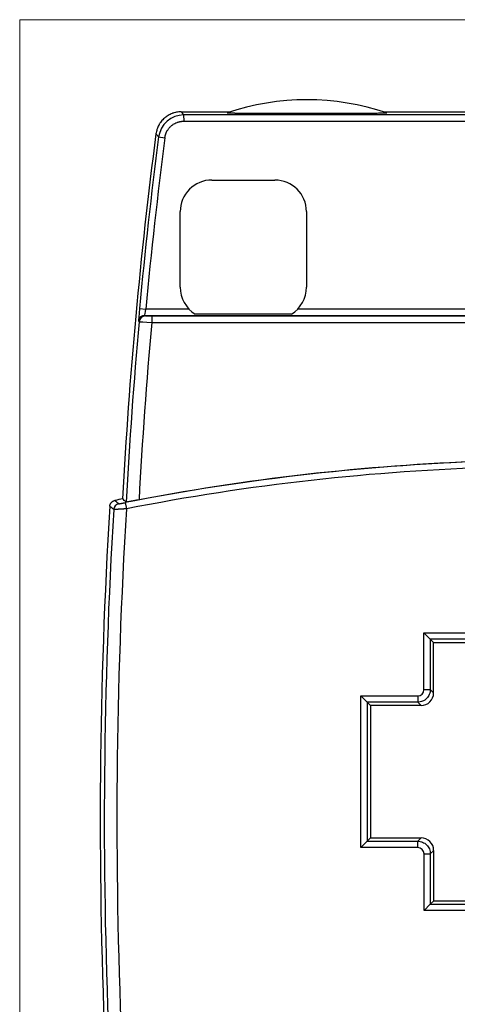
# Model space of a CAD drawing. Header units: millimetres. Extents: x 32 to 397, y 27 to 270.
# Tile 9 of 26: x 119 to 154, y 122 to 200. Entities that reach past the tile are written whole.
import ezdxf

# ---------------------------------------------------------------- set-up
doc = ezdxf.new("R2010")
doc.units = ezdxf.units.MM
doc.layers.add('1', color=7, linetype='Continuous', true_color=0xffffff)

msp = doc.modelspace()

# ---------------------------------------------------------------- linework, layer by layer
at = {"layer": '1', "color": 8, "linetype": 'Continuous', "lineweight": 18}
for p in [(118.83, 97.108), (204.92, 199.892)]:
    msp.add_line(p, (118.83, 199.892), dxfattribs=at)
at = {"layer": '1', "color": 18, "linetype": 'Continuous', "lineweight": 25}
for p, q in [((131.614, 192.583), (135.474, 192.583)), ((161.875, 192.348), (131.824, 192.343)), ((131.824, 192.343), (131.825, 191.843)), ((147.702, 192.586), (161.875, 192.588)), ((131.825, 191.843), (161.875, 191.848)), ((129.842, 190.601), (130.338, 190.536)), ((134.054, 187.179), (139.054, 187.18)), ((131.555, 178.678), (131.554, 184.678)), ((141.554, 184.68), (141.555, 178.68)), ((128.325, 177), (128.823, 176.954)), ((128.748, 176.454), (195.002, 176.454)), ((132.246, 176.954), (128.823, 176.954)), ((140.37, 176.554), (132.739, 176.554)), ((182.887, 176.954), (140.863, 176.954)), ((194.456, 176.396), (129.294, 176.396)), ((129.294, 176.396), (129.294, 175.896)), ((129.294, 175.896), (194.456, 175.896)), ((127.189, 161.605), (127.286, 161.115)), ((150.868, 151.287), (155.368, 151.292)), ((150.868, 151.287), (151.368, 150.788)), ((150.868, 146.786), (150.868, 151.287)), ((155.368, 150.792), (151.368, 150.788)), ((151.368, 150.788), (151.633, 150.523)), ((151.368, 150.788), (151.368, 146.786)), ((151.633, 150.523), (155.634, 150.527)), ((151.634, 146.521), (151.633, 150.523)), ((150.868, 146.786), (151.368, 146.786)), ((151.368, 146.786), (151.634, 146.521)), ((145.87, 146.285), (150.369, 146.286)), ((145.87, 146.285), (146.37, 145.785)), ((145.872, 134.265), (145.87, 146.285)), ((150.369, 146.286), (150.369, 145.786)), ((150.369, 145.786), (146.37, 145.785)), ((146.37, 145.785), (146.635, 145.52)), ((146.37, 145.785), (146.372, 134.765)), ((150.634, 145.521), (146.635, 145.52)), ((146.635, 145.52), (146.637, 135.03)), ((150.634, 145.521), (150.369, 145.786)), ((145.872, 134.265), (146.372, 134.765)), ((150.371, 134.265), (145.872, 134.265)), ((146.372, 134.765), (146.637, 135.03)), ((146.372, 134.765), (150.371, 134.765)), ((146.637, 135.03), (150.636, 135.031)), ((150.371, 134.765), (150.636, 135.031)), ((150.371, 134.265), (150.371, 134.765)), ((150.871, 133.766), (151.371, 133.766)), ((150.872, 129.264), (150.871, 133.766)), ((151.636, 134.031), (151.371, 133.766)), ((151.371, 133.766), (151.371, 129.764)), ((151.637, 130.029), (151.636, 134.031)), ((150.872, 129.264), (151.371, 129.764)), ((151.371, 129.764), (151.637, 130.029)), ((151.371, 129.764), (155.372, 129.761)), ((151.637, 130.029), (155.637, 130.027)), ((155.372, 129.261), (150.872, 129.264))]:
    msp.add_line(p, q, dxfattribs=at)
for centre, radius, start, end in [((141.592, 173.542), 20, 71.56634, 108.45376), ((502.252, 142.184), 375.785, 172.56031, 176.99209), ((502.252, 142.184), 375.545, 172.59262, 174.68066), ((502.252, 142.184), 375.045, 172.59262, 174.68066), ((134.054, 184.679), 2.5, 90.01005, 180.01005), ((139.054, 184.68), 2.5, 0.01005, 90.01005), ((134.055, 178.679), 2.5, 180.01005, 238.22674), ((139.055, 178.68), 2.5, 301.73506, 0.01005), ((502.252, 142.184), 375.479, 174.8406, 177.02845), ((502.252, 142.184), 374.479, 174.83501, 176.9933), ((161.875, -14.844), 179.826, 91.68061, 101.12123), ((161.875, -14.844), 179.835, 91.69464, 100.76381), ((161.875, -14.844), 179.326, 91.65337, 101.12123), ((161.875, -14.844), 180.158, 101.16651, 101.36508), ((534.218, 136.381), 409.007, 176.50405, 182.46297), ((534.218, 136.381), 408.684, 176.53897, 182.42745), ((534.218, 136.381), 407.684, 176.52183, 182.44337)]:
    msp.add_arc(centre, radius, start, end, dxfattribs=at)
for centre, major_axis, ratio, start_param, end_param in [((128.748, 175.954), (-0.369, -0.337), 0.999721, 3.972213, 5.452565), ((128.793, 175.905), (-0.369, -0.337), 0.999721, 3.972154, 5.452624), ((126.779, 161.023), (0.329, 0.377), 0.999757, 0.914204, 2.227388), ((150.368, 146.786), (0.354, -0.354), 0.999805, 5.497885, 7.068486), ((150.634, 146.521), (0.707, -0.707), 0.999805, 5.497885, 7.068486), ((150.371, 133.765), (-0.354, -0.354), 0.999805, 2.356292, 3.926893), ((150.636, 134.031), (-0.707, -0.707), 0.999805, 2.356292, 3.926893)]:
    msp.add_ellipse(centre, major_axis=major_axis, ratio=ratio, start_param=start_param, end_param=end_param, dxfattribs=at)
for points, knots in [([(131.614, 192.583), (131.493, 192.583), (131.373, 192.572), (131.197, 192.54), (131.139, 192.526), (131.052, 192.502), (131.023, 192.494), (130.966, 192.475), (130.937, 192.465), (130.796, 192.412), (130.688, 192.36), (130.535, 192.267), (130.485, 192.234), (130.412, 192.181), (130.388, 192.163), (130.341, 192.125), (130.317, 192.106), (130.204, 192.006), (130.122, 191.92), (130.011, 191.779), (129.975, 191.731), (129.926, 191.655), (129.91, 191.629), (129.879, 191.577), (129.864, 191.551), (129.793, 191.419), (129.747, 191.309), (129.692, 191.138), (129.676, 191.08), (129.65, 190.962), (129.639, 190.902), (129.631, 190.842)], [0, 0, 0, 0, 0.125, 0.125, 0.1875, 0.1875, 0.21875, 0.21875, 0.25, 0.25, 0.375, 0.375, 0.4375, 0.4375, 0.46875, 0.46875, 0.5, 0.5, 0.625, 0.625, 0.6875, 0.6875, 0.71875, 0.71875, 0.75, 0.75, 0.875, 0.875, 0.9375, 0.9375, 1, 1, 1, 1]), ([(135.261, 192.514), (135.257, 192.512), (135.262, 192.511), (135.283, 192.509), (135.292, 192.508), (135.315, 192.507), (135.328, 192.506), (135.373, 192.505), (135.41, 192.503), (135.473, 192.502), (135.496, 192.501), (135.542, 192.5), (135.567, 192.5), (135.642, 192.498), (135.696, 192.497), (135.782, 192.496), (135.811, 192.496), (135.87, 192.495), (135.9, 192.494), (135.992, 192.493), (136.055, 192.492), (136.183, 192.491), (136.248, 192.49), (136.447, 192.489), (136.584, 192.487), (136.759, 192.486), (136.794, 192.486), (136.865, 192.485), (136.971, 192.485), (137.078, 192.484), (137.292, 192.483), (137.436, 192.482), (137.725, 192.481), (137.87, 192.48), (138.162, 192.479), (138.309, 192.479), (138.603, 192.478), (138.751, 192.478), (139.195, 192.477), (139.493, 192.476), (139.868, 192.475), (139.943, 192.475), (140.093, 192.475), (140.318, 192.475), (140.543, 192.475), (140.992, 192.475), (141.592, 192.474), (142.191, 192.475), (142.789, 192.475), (143.089, 192.476), (143.537, 192.476), (143.687, 192.477), (143.985, 192.477), (144.135, 192.478), (144.433, 192.479), (144.582, 192.479), (144.878, 192.48), (145.025, 192.481), (145.246, 192.481), (145.319, 192.482), (145.465, 192.482), (145.538, 192.483), (145.756, 192.484), (145.9, 192.485), (146.184, 192.486), (146.324, 192.487), (146.601, 192.489), (146.737, 192.49), (146.903, 192.492), (146.936, 192.492), (147.001, 192.493), (147.034, 192.493), (147.13, 192.494), (147.192, 192.495), (147.283, 192.496), (147.313, 192.497), (147.372, 192.498), (147.401, 192.498), (147.485, 192.499), (147.539, 192.5), (147.638, 192.502), (147.685, 192.503), (147.737, 192.505), (147.747, 192.505), (147.767, 192.506), (147.795, 192.506), (147.819, 192.507), (147.849, 192.509), (147.862, 192.509), (147.879, 192.51), (147.884, 192.51), (147.893, 192.511), (147.897, 192.511), (147.914, 192.513), (147.92, 192.514), (147.916, 192.516)], [0, 0, 0, 0, 0.015625, 0.015625, 0.023437, 0.023437, 0.03125, 0.03125, 0.046875, 0.046875, 0.054687, 0.054687, 0.0625, 0.0625, 0.078125, 0.078125, 0.085937, 0.085937, 0.09375, 0.09375, 0.109375, 0.109375, 0.125, 0.125, 0.15625, 0.15625, 0.164062, 0.164062, 0.171875, 0.1875, 0.1875, 0.21875, 0.21875, 0.25, 0.25, 0.28125, 0.28125, 0.3125, 0.3125, 0.375, 0.375, 0.390625, 0.390625, 0.40625, 0.4375, 0.4375, 0.5, 0.5625, 0.5625, 0.625, 0.625, 0.65625, 0.65625, 0.6875, 0.6875, 0.71875, 0.71875, 0.75, 0.75, 0.765625, 0.765625, 0.78125, 0.78125, 0.8125, 0.8125, 0.84375, 0.84375, 0.875, 0.875, 0.882812, 0.882812, 0.890625, 0.890625, 0.90625, 0.90625, 0.914062, 0.914062, 0.921875, 0.921875, 0.9375, 0.9375, 0.953125, 0.953125, 0.957031, 0.957031, 0.960937, 0.96875, 0.96875, 0.976562, 0.976562, 0.980469, 0.980469, 0.984375, 0.984375, 1, 1, 1, 1]), ([(130.338, 190.536), (130.338, 190.543), (130.34, 190.556), (130.343, 190.576), (130.346, 190.596), (130.35, 190.616), (130.354, 190.636), (130.358, 190.656), (130.362, 190.676), (130.367, 190.695), (130.372, 190.715), (130.377, 190.735), (130.383, 190.755), (130.389, 190.775), (130.395, 190.795), (130.401, 190.815), (130.408, 190.834), (130.415, 190.854), (130.422, 190.874), (130.43, 190.894), (130.438, 190.913), (130.446, 190.933), (130.454, 190.952), (130.463, 190.972), (130.472, 190.991), (130.482, 191.011), (130.492, 191.03), (130.515, 191.076), (130.556, 191.145), (130.618, 191.236), (130.685, 191.32), (130.758, 191.398), (130.831, 191.468), (130.913, 191.536), (131.012, 191.605), (131.141, 191.681), (131.262, 191.735), (131.362, 191.77), (131.427, 191.79), (131.489, 191.805), (131.548, 191.818), (131.603, 191.827), (131.654, 191.834), (131.702, 191.838), (131.747, 191.841), (131.787, 191.843), (131.812, 191.843), (131.825, 191.843)], [0, 0, 0, 0, 0.009262, 0.01855, 0.027864, 0.037204, 0.046573, 0.055969, 0.065393, 0.074846, 0.084329, 0.093842, 0.103386, 0.112961, 0.122567, 0.132205, 0.141877, 0.151581, 0.161319, 0.171092, 0.180899, 0.190741, 0.20062, 0.210534, 0.220485, 0.230474, 0.2405, 0.250564, 0.301739, 0.352271, 0.402203, 0.451569, 0.500397, 0.542897, 0.598637, 0.667671, 0.750157, 0.783238, 0.814529, 0.844033, 0.871747, 0.897669, 0.921788, 0.944096, 0.964578, 0.983218, 1, 1, 1, 1]), ([(129.842, 190.601), (129.821, 190.624), (129.801, 190.648), (129.731, 190.728), (129.681, 190.785), (129.631, 190.842)], [0, 0, 0, 0, 0.290857, 0.290857, 1, 1, 1, 1]), ([(128.25, 175.999), (128.256, 175.993), (128.261, 175.987), (128.276, 175.971), (128.285, 175.96), (128.295, 175.95)], [0, 0, 0, 0, 0.358814, 0.358814, 1, 1, 1, 1]), ([(129.294, 176.396), (129.238, 176.396), (129.18, 176.397), (129.074, 176.397), (129.024, 176.398), (128.936, 176.399), (128.897, 176.4), (128.838, 176.401), (128.817, 176.402), (128.797, 176.404), (128.793, 176.404), (128.793, 176.405)], [0, 0, 0, 0, 0.218284, 0.218284, 0.436606, 0.436606, 0.654348, 0.654348, 0.871186, 0.871186, 1, 1, 1, 1]), ([(125.973, 161.322), (125.974, 161.349), (125.982, 161.403), (125.999, 161.455), (126.014, 161.493), (126.02, 161.506), (126.032, 161.53), (126.039, 161.542), (126.06, 161.577), (126.076, 161.599), (126.104, 161.63), (126.113, 161.64), (126.133, 161.659), (126.143, 161.668), (126.174, 161.694), (126.197, 161.709), (126.232, 161.73), (126.244, 161.737), (126.269, 161.748), (126.282, 161.754), (126.32, 161.768), (126.346, 161.776), (126.373, 161.781)], [0, 0, 0, 0, 0.125, 0.25, 0.25, 0.3125, 0.3125, 0.375, 0.375, 0.5, 0.5, 0.5625, 0.5625, 0.625, 0.625, 0.75, 0.75, 0.8125, 0.8125, 0.875, 0.875, 1, 1, 1, 1]), ([(126.681, 161.513), (126.681, 161.513), (126.682, 161.513), (126.682, 161.513), (126.683, 161.513), (126.684, 161.513), (126.686, 161.513), (126.687, 161.513), (126.689, 161.514), (126.692, 161.514), (126.694, 161.514), (126.697, 161.514), (126.7, 161.515), (126.703, 161.515), (126.707, 161.516), (126.71, 161.516), (126.715, 161.517), (126.719, 161.518), (126.728, 161.519), (126.745, 161.522), (126.771, 161.526), (126.801, 161.532), (126.835, 161.538), (126.872, 161.545), (126.912, 161.552), (126.954, 161.56), (126.991, 161.567), (127.02, 161.572), (127.04, 161.576), (127.061, 161.58), (127.082, 161.584), (127.103, 161.588), (127.124, 161.593), (127.146, 161.597), (127.167, 161.601), (127.182, 161.604), (127.189, 161.605)], [0, 0, 0, 0, 0.015, 0.029921, 0.04477, 0.059556, 0.074286, 0.088969, 0.103613, 0.118226, 0.132817, 0.147395, 0.161967, 0.176542, 0.191128, 0.205735, 0.22037, 0.235042, 0.249759, 0.312276, 0.374342, 0.436582, 0.499617, 0.56203, 0.624102, 0.686411, 0.749528, 0.777507, 0.805338, 0.833067, 0.860742, 0.888412, 0.916125, 0.943929, 0.971872, 1, 1, 1, 1]), ([(127.278, 161.649), (127.225, 161.695), (127.172, 161.741), (127.075, 161.826), (127.03, 161.865), (126.985, 161.903)], [0, 0, 0, 0, 0.543424, 0.543424, 1, 1, 1, 1]), ([(128.289, 161.827), (128.224, 161.814), (128.16, 161.802), (128.065, 161.785), (128.034, 161.779), (127.987, 161.77), (127.972, 161.767), (127.941, 161.761), (127.926, 161.759), (127.851, 161.745), (127.793, 161.734), (127.712, 161.719), (127.685, 161.715), (127.647, 161.708), (127.634, 161.705), (127.609, 161.701), (127.597, 161.699), (127.539, 161.688), (127.496, 161.681), (127.449, 161.673), (127.44, 161.672), (127.423, 161.669), (127.414, 161.667), (127.39, 161.663), (127.375, 161.661), (127.336, 161.655), (127.316, 161.652), (127.298, 161.65), (127.295, 161.65), (127.289, 161.649), (127.282, 161.649), (127.279, 161.649), (127.278, 161.649)], [0, 0, 0, 0, 0.125, 0.125, 0.1875, 0.1875, 0.21875, 0.21875, 0.25, 0.25, 0.375, 0.375, 0.4375, 0.4375, 0.46875, 0.46875, 0.5, 0.5, 0.625, 0.625, 0.65625, 0.65625, 0.6875, 0.6875, 0.75, 0.75, 0.875, 0.875, 0.90625, 0.90625, 0.9375, 1, 1, 1, 1]), ([(127.286, 161.115), (127.28, 161.114), (127.269, 161.114), (127.253, 161.112), (127.237, 161.111), (127.221, 161.11), (127.205, 161.109), (127.189, 161.108), (127.173, 161.107), (127.157, 161.106), (127.141, 161.105), (127.125, 161.104), (127.11, 161.103), (127.094, 161.102), (127.079, 161.101), (127.064, 161.1), (127.049, 161.099), (127.034, 161.098), (127.019, 161.097), (127.004, 161.097), (126.989, 161.096), (126.975, 161.095), (126.96, 161.094), (126.946, 161.093), (126.932, 161.092), (126.918, 161.091), (126.904, 161.091), (126.89, 161.09), (126.876, 161.089), (126.863, 161.088), (126.849, 161.087), (126.836, 161.087), (126.823, 161.086), (126.81, 161.085), (126.797, 161.084), (126.785, 161.084), (126.772, 161.083), (126.76, 161.082), (126.748, 161.081), (126.736, 161.081), (126.724, 161.08), (126.712, 161.079), (126.7, 161.079), (126.689, 161.078), (126.678, 161.077), (126.667, 161.077), (126.656, 161.076), (126.645, 161.075), (126.634, 161.075), (126.624, 161.074), (126.614, 161.074), (126.604, 161.073), (126.594, 161.072), (126.584, 161.072), (126.574, 161.071), (126.565, 161.071), (126.556, 161.07), (126.546, 161.07), (126.537, 161.069), (126.529, 161.068), (126.52, 161.068), (126.512, 161.067), (126.503, 161.067), (126.495, 161.066), (126.487, 161.066), (126.479, 161.065), (126.472, 161.065), (126.464, 161.064), (126.457, 161.064), (126.45, 161.064), (126.443, 161.063), (126.436, 161.063), (126.43, 161.062), (126.423, 161.062), (126.417, 161.061), (126.411, 161.061), (126.405, 161.061), (126.399, 161.06), (126.393, 161.06), (126.388, 161.06), (126.382, 161.059), (126.377, 161.059), (126.372, 161.058), (126.367, 161.058), (126.362, 161.058), (126.358, 161.058), (126.353, 161.057), (126.349, 161.057), (126.345, 161.057), (126.34, 161.056), (126.337, 161.056), (126.333, 161.056), (126.329, 161.056), (126.326, 161.055), (126.322, 161.055), (126.319, 161.055), (126.316, 161.055), (126.313, 161.055), (126.311, 161.054), (126.308, 161.054), (126.305, 161.054), (126.303, 161.054), (126.301, 161.054), (126.299, 161.054), (126.297, 161.054), (126.295, 161.053), (126.293, 161.053), (126.291, 161.053), (126.29, 161.053), (126.288, 161.053), (126.287, 161.053), (126.286, 161.053), (126.285, 161.053), (126.284, 161.053), (126.283, 161.053), (126.282, 161.053), (126.282, 161.053), (126.281, 161.053), (126.281, 161.053), (126.28, 161.053), (126.28, 161.053), (126.28, 161.053)], [0, 0, 0, 0, 0.01049, 0.020945, 0.031364, 0.041748, 0.052096, 0.062408, 0.072684, 0.082925, 0.093131, 0.103301, 0.113435, 0.123533, 0.133596, 0.143624, 0.153615, 0.163572, 0.173492, 0.183377, 0.193227, 0.203041, 0.212819, 0.222562, 0.232269, 0.241941, 0.251577, 0.261178, 0.270743, 0.280273, 0.289767, 0.299226, 0.308649, 0.318037, 0.327389, 0.336706, 0.345988, 0.355233, 0.364444, 0.373619, 0.382759, 0.391863, 0.400932, 0.409965, 0.418963, 0.427925, 0.436853, 0.445744, 0.454601, 0.463422, 0.472208, 0.480958, 0.489673, 0.498353, 0.506997, 0.515606, 0.52418, 0.532719, 0.541222, 0.54969, 0.558123, 0.56652, 0.574882, 0.583209, 0.591501, 0.599758, 0.607979, 0.616165, 0.624316, 0.632432, 0.640512, 0.648558, 0.656568, 0.664543, 0.672483, 0.680388, 0.688258, 0.696093, 0.703893, 0.711658, 0.719387, 0.727082, 0.734741, 0.742366, 0.749955, 0.75751, 0.76503, 0.772514, 0.779964, 0.787379, 0.794759, 0.802104, 0.809414, 0.816689, 0.823929, 0.831135, 0.838306, 0.845442, 0.852543, 0.859609, 0.866641, 0.873637, 0.8806, 0.887527, 0.89442, 0.901278, 0.908101, 0.91489, 0.921644, 0.928363, 0.935048, 0.941699, 0.948314, 0.954896, 0.961443, 0.967955, 0.974433, 0.980876, 0.987285, 0.99366, 1, 1, 1, 1]), ([(151.368, 146.786), (151.368, 146.721), (151.362, 146.655), (151.336, 146.527), (151.317, 146.464), (151.267, 146.343), (151.236, 146.285), (151.164, 146.176), (151.122, 146.125), (151.029, 146.033), (150.978, 145.991), (150.87, 145.918), (150.812, 145.887), (150.691, 145.837), (150.628, 145.818), (150.5, 145.793), (150.434, 145.786), (150.369, 145.786)], [0, 0, 0, 0, 0.125, 0.125, 0.25, 0.25, 0.375, 0.375, 0.5, 0.5, 0.625, 0.625, 0.75, 0.75, 0.875, 0.875, 1, 1, 1, 1]), ([(150.371, 134.765), (150.436, 134.765), (150.501, 134.759), (150.63, 134.733), (150.693, 134.714), (150.814, 134.664), (150.872, 134.633), (150.98, 134.561), (151.031, 134.519), (151.124, 134.426), (151.166, 134.375), (151.238, 134.267), (151.269, 134.209), (151.319, 134.088), (151.339, 134.025), (151.364, 133.897), (151.371, 133.831), (151.371, 133.766)], [0, 0, 0, 0, 0.125, 0.125, 0.25, 0.25, 0.375, 0.375, 0.5, 0.5, 0.625, 0.625, 0.75, 0.75, 0.875, 0.875, 1, 1, 1, 1])]:
    msp.add_open_spline(points, degree=3, knots=knots, dxfattribs=at)
for points in [[(131.824, 192.343), (130.834, 192.343), (129.97, 191.587), (129.842, 190.601)], [(131.614, 192.583), (131.684, 192.503), (131.754, 192.423), (131.824, 192.343)], [(128.325, 177), (128.275, 176.461), (128.242, 176.008), (128.25, 175.999)], [(128.748, 176.454), (128.74, 176.458), (128.773, 176.685), (128.823, 176.954)], [(128.793, 176.405), (128.778, 176.421), (128.763, 176.437), (128.748, 176.454)], [(128.295, 175.95), (128.304, 175.945), (128.758, 175.921), (129.294, 175.896)], [(126.373, 161.781), (126.476, 161.692), (126.579, 161.603), (126.681, 161.513)], [(126.28, 161.053), (126.178, 161.143), (126.075, 161.232), (125.973, 161.322)]]:
    msp.add_open_spline(points, degree=3, dxfattribs=at)

doc.saveas('drawing.dxf')
